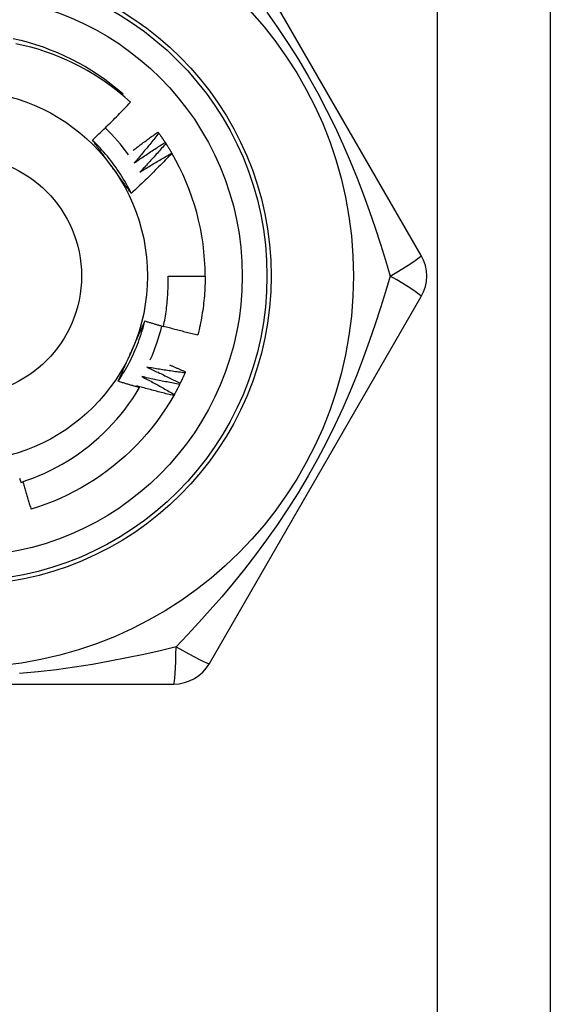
# Model space of a CAD drawing. Header units: inches. Extents: x 0 to 152, y -25 to 98.
# Tile 58 of 88: x 43.161 to 43.478, y 68.371 to 68.958. Entities that reach past the tile are written whole.
import ezdxf

# ---------------------------------------------------------------- set-up
doc = ezdxf.new("R2010")
doc.units = ezdxf.units.IN
doc.header["$LTSCALE"] = 9.095314
doc.header["$MEASUREMENT"] = 0
doc.layers.add('Visible Edges(ANSI)', color=7, linetype='Continuous', lineweight=25)
doc.layers.add('Visible Tangent Edges(ANSI)', color=7, linetype='Continuous', lineweight=25)

msp = doc.modelspace()

# ---------------------------------------------------------------- linework, layer by layer
at = {"layer": 'Visible Edges(ANSI)'}
for p, q in [((43.47761, 69.26398), (43.47761, 35.13893)), ((43.40057, 68.81767), (43.27417, 69.0366)), ((43.2221, 68.9134), (43.22266, 68.91405)), ((43.24343, 68.8913), (43.24387, 68.89069)), ((43.24773, 68.88512), (43.24814, 68.88448)), ((43.25171, 68.87871), (43.25177, 68.87861)), ((43.24946, 68.80537), (43.2716, 68.80537)), ((43.27417, 68.57415), (43.40057, 68.79307)), ((43.25987, 68.7482), (43.25957, 68.74751)), ((43.23056, 68.73985), (43.23245, 68.73874)), ((43.25672, 68.74136), (43.25638, 68.74068)), ((43.25322, 68.73468), (43.25285, 68.73402)), ((43.00007, 68.56185), (43.25287, 68.56185))]:
    msp.add_line(p, q, dxfattribs=at)
at = {"layer": 'Visible Edges(ANSI)', "flags": 128}
for points in [[(43.15698, 68.94716), (43.1615, 68.9461), (43.16599, 68.94489), (43.17044, 68.94355), (43.17484, 68.94207), (43.1792, 68.94045), (43.1835, 68.93869), (43.18775, 68.93681), (43.19193, 68.93479), (43.19605, 68.93263), (43.2001, 68.93035), (43.20407, 68.92795), (43.20797, 68.92541), (43.21178, 68.92276), (43.2155, 68.91997), (43.21913, 68.91707), (43.22266, 68.91405)], [(43.22702, 68.90909), (43.2236, 68.91214), (43.22008, 68.91507), (43.21648, 68.91789), (43.21279, 68.92059), (43.20902, 68.92316), (43.20517, 68.92562), (43.20124, 68.92796), (43.19724, 68.93017), (43.19317, 68.93225), (43.18903, 68.9342), (43.18482, 68.93602), (43.18056, 68.93771), (43.17624, 68.93926), (43.17189, 68.94067), (43.16749, 68.94193), (43.16306, 68.94305), (43.1586, 68.94403)], [(43.20431, 68.8865), (43.20528, 68.88741), (43.20626, 68.88832), (43.20723, 68.88924), (43.2082, 68.89016), (43.20917, 68.89108), (43.21013, 68.892), (43.21109, 68.89293), (43.21205, 68.89386), (43.21301, 68.89479), (43.21396, 68.89572), (43.21491, 68.89666), (43.21586, 68.8976), (43.21681, 68.89855), (43.21775, 68.89949), (43.21869, 68.90044), (43.21962, 68.90139), (43.22056, 68.90234), (43.22149, 68.9033), (43.22242, 68.90426), (43.22334, 68.90522), (43.22427, 68.90618), (43.22519, 68.90715), (43.22611, 68.90812), (43.22702, 68.90909)], [(43.22856, 68.88033), (43.22917, 68.88079), (43.22978, 68.88126), (43.23039, 68.88173), (43.231, 68.88219), (43.23162, 68.88266), (43.23223, 68.88312), (43.23285, 68.88359), (43.23346, 68.88405), (43.23408, 68.88451), (43.2347, 68.88497), (43.23532, 68.88543), (43.23594, 68.88589), (43.23656, 68.88634), (43.23718, 68.8868), (43.2378, 68.88725), (43.23842, 68.88771), (43.23904, 68.88816), (43.23967, 68.88861), (43.24029, 68.88906), (43.24092, 68.88951), (43.24154, 68.88996), (43.24217, 68.89041), (43.2428, 68.89086), (43.24343, 68.8913)], [(43.24387, 68.89069), (43.24328, 68.88994), (43.24269, 68.88918), (43.2421, 68.88843), (43.2415, 68.88767), (43.24091, 68.88692), (43.24031, 68.88617), (43.23971, 68.88542), (43.23911, 68.88467), (43.23851, 68.88392), (43.23791, 68.88318), (43.2373, 68.88243), (43.2367, 68.88169), (43.23609, 68.88094), (43.23548, 68.8802), (43.23487, 68.87946), (43.23426, 68.87872), (43.23364, 68.87798), (43.23303, 68.87724), (43.23241, 68.87651), (43.2318, 68.87577), (43.23118, 68.87504), (43.23056, 68.8743), (43.22993, 68.87357), (43.22931, 68.87284)], [(43.24387, 68.89069), (43.24404, 68.89046), (43.2442, 68.89024), (43.24437, 68.89001), (43.24453, 68.88978), (43.2447, 68.88955), (43.24486, 68.88932), (43.24502, 68.88909), (43.24519, 68.88885), (43.24535, 68.88862), (43.24551, 68.88839), (43.24567, 68.88816), (43.24583, 68.88793), (43.24599, 68.88769), (43.24615, 68.88746), (43.24631, 68.88723), (43.24647, 68.88699), (43.24663, 68.88676), (43.24679, 68.88653), (43.24694, 68.88629), (43.2471, 68.88606), (43.24726, 68.88582), (43.24741, 68.88559), (43.24757, 68.88535), (43.24772, 68.88511)], [(43.2275, 68.8547), (43.22676, 68.85618), (43.226, 68.85764), (43.22523, 68.85909), (43.22443, 68.86054), (43.2236, 68.86197), (43.22276, 68.86338), (43.2219, 68.86479), (43.22102, 68.86618), (43.22012, 68.86756), (43.21919, 68.86893), (43.21825, 68.87028), (43.21729, 68.87162), (43.21631, 68.87294), (43.21531, 68.87425), (43.21429, 68.87555), (43.21325, 68.87683), (43.2122, 68.8781), (43.21112, 68.87935), (43.21003, 68.88058), (43.20892, 68.8818), (43.20779, 68.883), (43.20665, 68.88418), (43.20548, 68.88535), (43.2043, 68.8865)], [(43.21602, 68.87044), (43.21553, 68.87111), (43.21504, 68.87179), (43.21455, 68.87246), (43.21406, 68.87314), (43.21357, 68.87381), (43.21308, 68.87448), (43.21259, 68.87515), (43.21211, 68.87583), (43.21162, 68.8765), (43.21113, 68.87717), (43.21064, 68.87784), (43.21015, 68.87851), (43.20967, 68.87918), (43.20918, 68.87984), (43.20869, 68.88051), (43.2082, 68.88118), (43.20772, 68.88185), (43.20723, 68.88251), (43.20674, 68.88318), (43.20626, 68.88384), (43.20577, 68.88451), (43.20528, 68.88517), (43.20479, 68.88584), (43.20431, 68.8865)], [(43.22931, 68.87284), (43.23006, 68.87337), (43.23082, 68.8739), (43.23158, 68.87442), (43.23234, 68.87494), (43.2331, 68.87547), (43.23386, 68.87599), (43.23462, 68.87651), (43.23538, 68.87703), (43.23615, 68.87754), (43.23691, 68.87806), (43.23768, 68.87857), (43.23844, 68.87908), (43.23921, 68.8796), (43.23998, 68.8801), (43.24075, 68.88061), (43.24152, 68.88112), (43.2423, 68.88162), (43.24307, 68.88213), (43.24384, 68.88263), (43.24462, 68.88313), (43.24539, 68.88363), (43.24617, 68.88413), (43.24695, 68.88462), (43.24773, 68.88512)], [(43.24814, 68.88448), (43.24751, 68.88376), (43.24688, 68.88304), (43.24625, 68.88231), (43.24562, 68.88159), (43.24499, 68.88087), (43.24435, 68.88015), (43.24371, 68.87943), (43.24308, 68.87872), (43.24244, 68.878), (43.2418, 68.87729), (43.24115, 68.87657), (43.24051, 68.87586), (43.23986, 68.87515), (43.23922, 68.87444), (43.23857, 68.87373), (43.23792, 68.87303), (43.23727, 68.87232), (43.23662, 68.87161), (43.23596, 68.87091), (43.23531, 68.87021), (43.23465, 68.86951), (43.23399, 68.86881), (43.23333, 68.86811), (43.23267, 68.86741)], [(43.24814, 68.88448), (43.2483, 68.88425), (43.24845, 68.88401), (43.2486, 68.88377), (43.24876, 68.88353), (43.24891, 68.8833), (43.24906, 68.88306), (43.24921, 68.88282), (43.24936, 68.88258), (43.24951, 68.88234), (43.24966, 68.8821), (43.24981, 68.88186), (43.24996, 68.88162), (43.2501, 68.88138), (43.25025, 68.88114), (43.2504, 68.8809), (43.25054, 68.88066), (43.25069, 68.88041), (43.25084, 68.88017), (43.25098, 68.87993), (43.25113, 68.87969), (43.25127, 68.87944), (43.25141, 68.8792), (43.25156, 68.87896), (43.2517, 68.87871)], [(43.25177, 68.87861), (43.25079, 68.87758), (43.24981, 68.87656), (43.24882, 68.87553), (43.24784, 68.87451), (43.24685, 68.87349), (43.24586, 68.87248), (43.24486, 68.87147), (43.24386, 68.87046), (43.24286, 68.86945), (43.24186, 68.86845), (43.24085, 68.86745), (43.23984, 68.86645), (43.23883, 68.86545), (43.23781, 68.86446), (43.23679, 68.86347), (43.23577, 68.86249), (43.23475, 68.8615), (43.23372, 68.86052), (43.23269, 68.85955), (43.23166, 68.85857), (43.23062, 68.8576), (43.22958, 68.85663), (43.22854, 68.85567), (43.2275, 68.8547)], [(43.23267, 68.86741), (43.23345, 68.8679), (43.23424, 68.86839), (43.23502, 68.86887), (43.23581, 68.86936), (43.23659, 68.86984), (43.23738, 68.87032), (43.23817, 68.8708), (43.23895, 68.87128), (43.23974, 68.87175), (43.24054, 68.87223), (43.24133, 68.8727), (43.24212, 68.87317), (43.24291, 68.87364), (43.24371, 68.87411), (43.2445, 68.87458), (43.2453, 68.87505), (43.2461, 68.87551), (43.2469, 68.87597), (43.24769, 68.87643), (43.24849, 68.87689), (43.2493, 68.87735), (43.2501, 68.87781), (43.2509, 68.87826), (43.25171, 68.87871)], [(43.2275, 68.8547), (43.22702, 68.85535), (43.22654, 68.856), (43.22607, 68.85665), (43.22559, 68.85731), (43.22511, 68.85796), (43.22463, 68.85861), (43.22416, 68.85926), (43.22368, 68.85991), (43.2232, 68.86057), (43.22273, 68.86122), (43.22225, 68.86188), (43.22177, 68.86253), (43.22129, 68.86319), (43.22082, 68.86384), (43.22034, 68.8645), (43.21986, 68.86516), (43.21938, 68.86581), (43.2189, 68.86647), (43.21842, 68.86713), (43.21795, 68.86779), (43.21747, 68.86845), (43.21698, 68.86911), (43.2165, 68.86977), (43.21602, 68.87044)], [(43.24671, 68.77527), (43.24698, 68.7765), (43.24722, 68.77774), (43.24746, 68.77898), (43.24768, 68.78023), (43.2479, 68.78147), (43.24809, 68.78272), (43.24828, 68.78397), (43.24845, 68.78522), (43.24861, 68.78647), (43.24876, 68.78773), (43.24889, 68.78898), (43.24901, 68.79024), (43.24912, 68.7915), (43.24922, 68.79275), (43.2493, 68.79401), (43.24937, 68.79527), (43.24943, 68.79653), (43.24947, 68.7978), (43.2495, 68.79906), (43.24952, 68.80032), (43.24953, 68.80158), (43.24952, 68.80285), (43.2495, 68.80411), (43.24946, 68.80537)], [(43.2716, 68.80537), (43.27159, 68.8039), (43.27157, 68.80242), (43.27153, 68.80094), (43.27148, 68.79947), (43.27141, 68.79799), (43.27133, 68.79652), (43.27123, 68.79505), (43.27112, 68.79357), (43.27099, 68.7921), (43.27085, 68.79063), (43.27069, 68.78916), (43.27052, 68.7877), (43.27033, 68.78623), (43.27013, 68.78477), (43.26991, 68.78331), (43.26968, 68.78185), (43.26943, 68.7804), (43.26917, 68.77894), (43.2689, 68.77749), (43.26861, 68.77605), (43.2683, 68.7746), (43.26798, 68.77316), (43.26765, 68.77172), (43.2673, 68.77029)], [(43.21971, 68.74255), (43.22061, 68.74392), (43.2215, 68.74531), (43.22237, 68.74671), (43.22322, 68.74812), (43.22405, 68.74955), (43.22485, 68.75099), (43.22564, 68.75244), (43.22641, 68.7539), (43.22715, 68.75537), (43.22787, 68.75685), (43.22857, 68.75834), (43.22925, 68.75984), (43.22991, 68.76136), (43.23054, 68.76288), (43.23116, 68.76441), (43.23175, 68.76595), (43.23231, 68.76749), (43.23286, 68.76905), (43.23338, 68.77061), (43.23388, 68.77218), (43.23436, 68.77376), (43.23481, 68.77534), (43.23524, 68.77693), (43.23565, 68.77853)], [(43.22759, 68.76035), (43.22793, 68.76111), (43.22827, 68.76188), (43.22861, 68.76264), (43.22895, 68.7634), (43.22929, 68.76416), (43.22963, 68.76492), (43.22996, 68.76568), (43.2303, 68.76644), (43.23064, 68.7672), (43.23098, 68.76795), (43.23131, 68.76871), (43.23165, 68.76947), (43.23198, 68.77023), (43.23232, 68.77098), (43.23265, 68.77174), (43.23299, 68.77249), (43.23332, 68.77325), (43.23365, 68.774), (43.23399, 68.77476), (43.23432, 68.77551), (43.23465, 68.77627), (43.23498, 68.77702), (43.23532, 68.77778), (43.23565, 68.77853)], [(43.23565, 68.77853), (43.23611, 68.77839), (43.23657, 68.77825), (43.23703, 68.77811), (43.23749, 68.77797), (43.23795, 68.77783), (43.23841, 68.77769), (43.23887, 68.77755), (43.23933, 68.77741), (43.23979, 68.77727), (43.24025, 68.77714), (43.24071, 68.777), (43.24117, 68.77686), (43.24163, 68.77673), (43.24209, 68.77659), (43.24255, 68.77646), (43.24302, 68.77632), (43.24348, 68.77619), (43.24394, 68.77606), (43.2444, 68.77592), (43.24486, 68.77579), (43.24533, 68.77566), (43.24579, 68.77553), (43.24625, 68.7754), (43.24671, 68.77527)], [(43.24677, 68.77551), (43.24762, 68.77528), (43.24847, 68.77504), (43.24932, 68.77481), (43.25017, 68.77458), (43.25102, 68.77435), (43.25187, 68.77412), (43.25273, 68.77389), (43.25358, 68.77367), (43.25443, 68.77345), (43.25529, 68.77322), (43.25614, 68.773), (43.257, 68.77278), (43.25785, 68.77257), (43.25871, 68.77235), (43.25957, 68.77214), (43.26042, 68.77193), (43.26128, 68.77172), (43.26214, 68.77151), (43.263, 68.7713), (43.26386, 68.77109), (43.26472, 68.77089), (43.26557, 68.77069), (43.26643, 68.77049), (43.2673, 68.77029)], [(43.21971, 68.74255), (43.22003, 68.74328), (43.22035, 68.74402), (43.22068, 68.74476), (43.221, 68.7455), (43.22133, 68.74624), (43.22166, 68.74698), (43.22198, 68.74772), (43.22231, 68.74846), (43.22264, 68.7492), (43.22296, 68.74994), (43.22329, 68.75068), (43.22362, 68.75142), (43.22395, 68.75216), (43.22428, 68.7529), (43.22461, 68.75364), (43.22494, 68.75439), (43.22527, 68.75513), (43.2256, 68.75587), (43.22593, 68.75662), (43.22626, 68.75736), (43.22659, 68.75811), (43.22693, 68.75885), (43.22726, 68.7596), (43.22759, 68.76035)], [(43.23679, 68.751), (43.23763, 68.75061), (43.23847, 68.75023), (43.23931, 68.74984), (43.24014, 68.74946), (43.24098, 68.74907), (43.24181, 68.74868), (43.24265, 68.74828), (43.24348, 68.74789), (43.24431, 68.74749), (43.24515, 68.7471), (43.24598, 68.7467), (43.24681, 68.7463), (43.24764, 68.74589), (43.24847, 68.74549), (43.2493, 68.74508), (43.25012, 68.74468), (43.25095, 68.74427), (43.25178, 68.74386), (43.2526, 68.74344), (43.25343, 68.74303), (43.25425, 68.74261), (43.25507, 68.7422), (43.2559, 68.74178), (43.25672, 68.74136)], [(43.25957, 68.74751), (43.25862, 68.74763), (43.25766, 68.74776), (43.25671, 68.74789), (43.25576, 68.74802), (43.25481, 68.74815), (43.25386, 68.74828), (43.25291, 68.74842), (43.25196, 68.74855), (43.25101, 68.74869), (43.25006, 68.74883), (43.24911, 68.74898), (43.24816, 68.74912), (43.24721, 68.74927), (43.24627, 68.74942), (43.24532, 68.74957), (43.24437, 68.74972), (43.24342, 68.74987), (43.24247, 68.75003), (43.24153, 68.75018), (43.24058, 68.75034), (43.23963, 68.7505), (43.23868, 68.75067), (43.23774, 68.75083), (43.23679, 68.751)], [(43.25037, 68.75234), (43.25077, 68.75218), (43.25117, 68.75201), (43.25156, 68.75184), (43.25196, 68.75167), (43.25236, 68.7515), (43.25275, 68.75133), (43.25315, 68.75116), (43.25355, 68.75099), (43.25394, 68.75082), (43.25434, 68.75064), (43.25473, 68.75047), (43.25513, 68.7503), (43.25552, 68.75013), (43.25592, 68.74995), (43.25632, 68.74978), (43.25671, 68.74961), (43.25711, 68.74943), (43.2575, 68.74926), (43.25789, 68.74908), (43.25829, 68.74891), (43.25868, 68.74873), (43.25908, 68.74856), (43.25947, 68.74838), (43.25987, 68.7482)], [(43.23382, 68.74534), (43.23464, 68.74492), (43.23546, 68.74449), (43.23627, 68.74406), (43.23709, 68.74363), (43.2379, 68.7432), (43.23872, 68.74277), (43.23953, 68.74233), (43.24034, 68.74189), (43.24115, 68.74146), (43.24196, 68.74101), (43.24277, 68.74057), (43.24358, 68.74013), (43.24439, 68.73968), (43.2452, 68.73924), (43.246, 68.73879), (43.24681, 68.73834), (43.24761, 68.73789), (43.24842, 68.73743), (43.24922, 68.73698), (43.25002, 68.73652), (43.25082, 68.73606), (43.25162, 68.73561), (43.25242, 68.73514), (43.25322, 68.73468)], [(43.25638, 68.74068), (43.25544, 68.74085), (43.2545, 68.74103), (43.25355, 68.7412), (43.25261, 68.74138), (43.25167, 68.74156), (43.25073, 68.74175), (43.24978, 68.74193), (43.24884, 68.74212), (43.2479, 68.74231), (43.24696, 68.7425), (43.24602, 68.74269), (43.24508, 68.74288), (43.24414, 68.74308), (43.2432, 68.74327), (43.24226, 68.74347), (43.24132, 68.74367), (43.24038, 68.74388), (43.23944, 68.74408), (43.23851, 68.74429), (43.23757, 68.74449), (43.23663, 68.7447), (43.23569, 68.74492), (43.23476, 68.74513), (43.23382, 68.74534)], [(43.25957, 68.74751), (43.25945, 68.74725), (43.25934, 68.74699), (43.25923, 68.74673), (43.25911, 68.74647), (43.259, 68.74622), (43.25888, 68.74596), (43.25876, 68.7457), (43.25865, 68.74544), (43.25853, 68.74519), (43.25841, 68.74493), (43.2583, 68.74467), (43.25818, 68.74442), (43.25806, 68.74416), (43.25794, 68.7439), (43.25782, 68.74365), (43.2577, 68.74339), (43.25758, 68.74314), (43.25745, 68.74288), (43.25733, 68.74263), (43.25721, 68.74237), (43.25709, 68.74212), (43.25696, 68.74187), (43.25684, 68.74161), (43.25671, 68.74136)], [(43.16155, 68.68221), (43.16522, 68.68344), (43.16885, 68.68478), (43.17244, 68.68623), (43.17599, 68.68779), (43.17948, 68.68945), (43.18291, 68.69122), (43.18629, 68.69309), (43.18961, 68.69506), (43.19287, 68.69712), (43.19606, 68.69929), (43.19919, 68.70155), (43.20224, 68.70391), (43.20523, 68.70637), (43.20814, 68.70891), (43.21098, 68.71155), (43.21373, 68.71427), (43.2164, 68.71707), (43.21898, 68.71995), (43.22146, 68.72291), (43.22385, 68.72594), (43.22615, 68.72904), (43.22835, 68.7322), (43.23045, 68.73544), (43.23245, 68.73874)], [(43.23245, 68.73874), (43.23192, 68.73889), (43.23139, 68.73904), (43.23085, 68.73919), (43.23032, 68.73935), (43.22979, 68.7395), (43.22926, 68.73966), (43.22873, 68.73981), (43.22819, 68.73997), (43.22766, 68.74012), (43.22713, 68.74028), (43.2266, 68.74044), (43.22607, 68.7406), (43.22554, 68.74076), (43.22501, 68.74092), (43.22447, 68.74108), (43.22394, 68.74124), (43.22341, 68.7414), (43.22288, 68.74156), (43.22235, 68.74172), (43.22182, 68.74189), (43.22129, 68.74205), (43.22076, 68.74221), (43.22023, 68.74238), (43.21971, 68.74255)], [(43.25285, 68.73402), (43.25192, 68.73425), (43.25098, 68.73447), (43.25005, 68.7347), (43.24912, 68.73492), (43.24819, 68.73515), (43.24726, 68.73538), (43.24633, 68.73562), (43.24539, 68.73585), (43.24446, 68.73609), (43.24353, 68.73633), (43.2426, 68.73657), (43.24168, 68.73681), (43.24075, 68.73705), (43.23982, 68.7373), (43.23889, 68.73755), (43.23796, 68.73779), (43.23704, 68.73805), (43.23611, 68.7383), (43.23518, 68.73855), (43.23426, 68.73881), (43.23333, 68.73907), (43.23241, 68.73933), (43.23148, 68.73959), (43.23056, 68.73985)], [(43.25638, 68.74068), (43.25626, 68.74043), (43.25613, 68.74017), (43.256, 68.73992), (43.25588, 68.73967), (43.25575, 68.73942), (43.25562, 68.73917), (43.25549, 68.73891), (43.25536, 68.73866), (43.25523, 68.73841), (43.2551, 68.73816), (43.25497, 68.73791), (43.25484, 68.73766), (43.2547, 68.73741), (43.25457, 68.73716), (43.25444, 68.73691), (43.2543, 68.73667), (43.25417, 68.73642), (43.25403, 68.73617), (43.2539, 68.73592), (43.25376, 68.73567), (43.25363, 68.73543), (43.25349, 68.73518), (43.25335, 68.73493), (43.25322, 68.73469)], [(43.25285, 68.73402), (43.2505, 68.73001), (43.24802, 68.72609), (43.24541, 68.72225), (43.24267, 68.71849), (43.23982, 68.71482), (43.23685, 68.71125), (43.23376, 68.70778), (43.23057, 68.7044), (43.22728, 68.70112), (43.22388, 68.69795), (43.22038, 68.69489), (43.21679, 68.69194), (43.21311, 68.6891), (43.20934, 68.68638), (43.20549, 68.68378), (43.20156, 68.6813), (43.19756, 68.67895), (43.19348, 68.67672), (43.18933, 68.67463), (43.18512, 68.67267), (43.18085, 68.67084), (43.17652, 68.66916), (43.17214, 68.66762), (43.1677, 68.66622)], [(43.16089, 68.68474), (43.16105, 68.6841), (43.16122, 68.68347), (43.16138, 68.68284), (43.16155, 68.68221)], [(43.16285, 68.68264), (43.16304, 68.68195), (43.16323, 68.68126), (43.16343, 68.68058), (43.16362, 68.67989), (43.16381, 68.6792), (43.16401, 68.67852), (43.1642, 68.67783), (43.1644, 68.67715), (43.1646, 68.67646), (43.1648, 68.67578), (43.165, 68.67509), (43.1652, 68.67441), (43.1654, 68.67373), (43.16561, 68.67304), (43.16581, 68.67236), (43.16602, 68.67168), (43.16623, 68.67099), (43.16643, 68.67031), (43.16664, 68.66963), (43.16685, 68.66895), (43.16706, 68.66827), (43.16728, 68.66758), (43.16749, 68.6669), (43.1677, 68.66622)]]:
    msp.add_lwpolyline(points, dxfattribs=at)
at = {"layer": 'Visible Edges(ANSI)'}
for radius in [0.23368, 0.16727, 0.11069]:
    msp.add_circle((43.12647, 68.80537), radius, dxfattribs=at)
for centre, radius, start, end in [((43.12647, 68.80537), 0.12299, 36.0181, 45.9569), ((43.12647, 68.80537), 0.14513, 0, 30.30708), ((43.37926, 68.80537), 0.0246, 330, 30), ((43.12647, 68.80537), 0.12299, 336.0181, 345.9569), ((43.25287, 68.58645), 0.0246, 270, 330)]:
    msp.add_arc(centre, radius, start, end, dxfattribs=at)
at = {"layer": 'Visible Tangent Edges(ANSI)'}
msp.add_line((43.41032, 35.13893), (43.41032, 69.26398), dxfattribs=at)
at = {"layer": 'Visible Tangent Edges(ANSI)', "flags": 128}
for points in [[(43.30834, 68.96276), (43.3148, 68.95362), (43.3211, 68.94421), (43.32722, 68.93455), (43.33313, 68.92463), (43.33879, 68.91452), (43.34411, 68.90437), (43.34911, 68.89421), (43.3538, 68.88406), (43.3582, 68.87393), (43.36232, 68.86385), (43.36618, 68.85383), (43.36979, 68.8439), (43.37316, 68.83406), (43.37631, 68.82435), (43.37925, 68.81478), (43.38201, 68.80537)], [(43.38201, 68.80537), (43.37925, 68.79597), (43.3763, 68.78639), (43.37314, 68.77666), (43.36975, 68.76681), (43.36613, 68.75685), (43.36225, 68.74681), (43.35812, 68.7367), (43.35371, 68.72656), (43.34902, 68.7164), (43.34402, 68.70624), (43.33871, 68.69611), (43.33308, 68.68603), (43.32715, 68.67607), (43.32103, 68.66639), (43.31473, 68.65698), (43.30828, 68.64784), (43.30171, 68.63897), (43.29504, 68.63036), (43.28829, 68.62201), (43.28149, 68.61392), (43.27466, 68.60608), (43.26783, 68.5985), (43.26101, 68.59116), (43.25424, 68.58407)], [(43.25424, 68.58407), (43.24472, 68.58175), (43.23495, 68.57952), (43.22495, 68.5774), (43.21473, 68.57541), (43.2043, 68.57356), (43.19368, 68.5719), (43.18286, 68.57042), (43.17188, 68.56917), (43.16073, 68.56816)]]:
    msp.add_lwpolyline(points, dxfattribs=at)
at = {"layer": 'Visible Tangent Edges(ANSI)'}
for radius in [0.18449, 0.18203, 0.07134]:
    msp.add_circle((43.12647, 68.80537), radius, dxfattribs=at)
for centre, major_axis, start_param, end_param in [((43.37926, 68.80537), (0.0213, 0.0123), 4.809173, 6.283185), ((43.37926, 68.80537), (0.0213, -0.0123), 0, 1.474012), ((43.25287, 68.58645), (0, -0.0246), 0, 1.474012), ((43.25287, 68.58645), (0.0213, -0.0123), 4.809173, 6.283185)]:
    msp.add_ellipse(centre, major_axis=major_axis, ratio=0.056054, start_param=start_param, end_param=end_param, dxfattribs=at)

doc.saveas('drawing.dxf')
